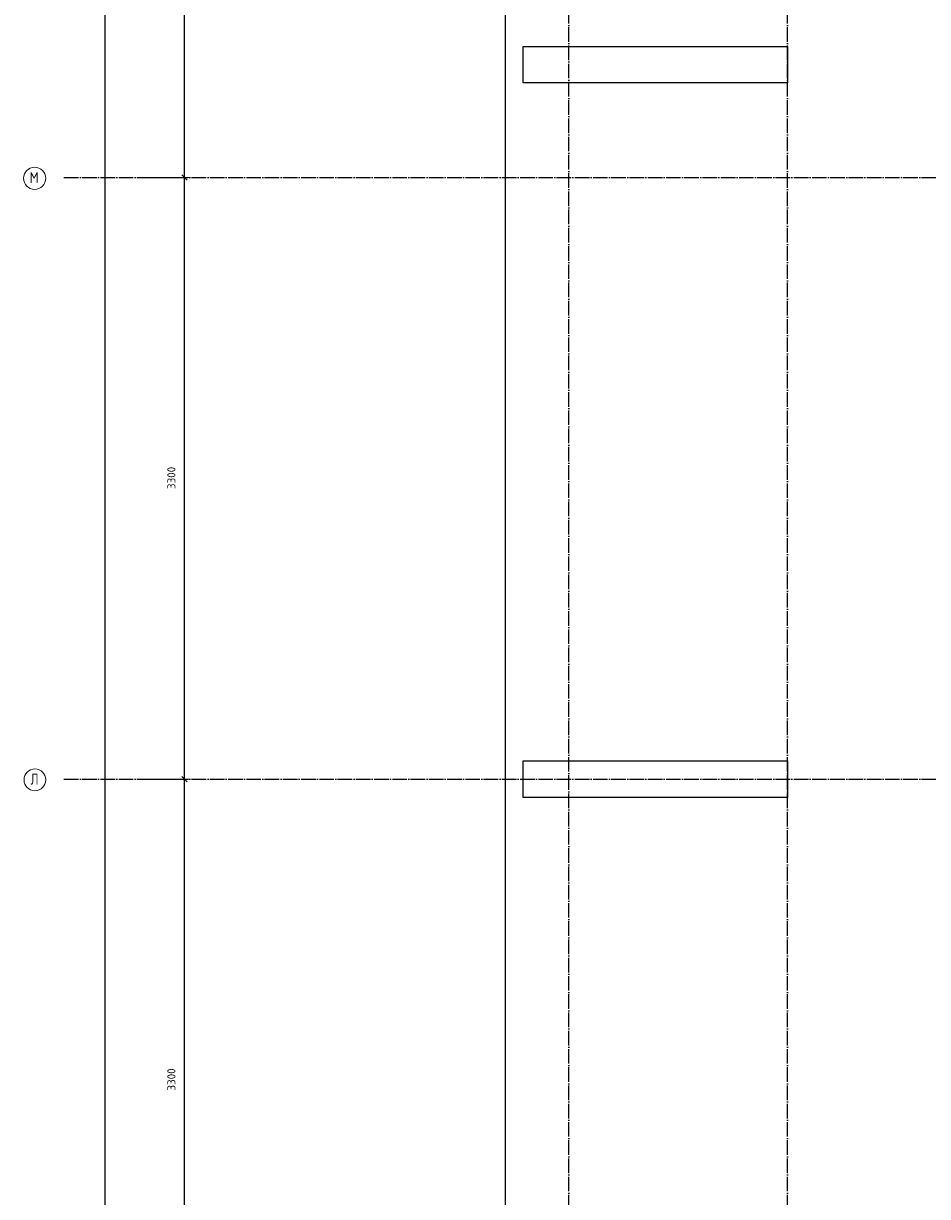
# Model space of a CAD drawing. Header units: millimetres. Extents: x -2995 to 47287, y -2809 to 58122.
# Tile 41 of 143: x -2992 to 1968, y 26110 to 32545. Entities that reach past the tile are written whole.
import ezdxf

# ---------------------------------------------------------------- set-up
doc = ezdxf.new("R2010")
doc.units = ezdxf.units.MM
doc.header["$PDMODE"] = 65
doc.linetypes.add('______11', pattern=[100, 80, -10, 0, -10])
doc.linetypes.add('______5', pattern=[220, 160, -20, 20, -20])
doc.layers.add('Standard', color=7, linetype='Continuous', lineweight=25)
doc.layers.add('Размерная линия_ общее', color=7, linetype='Continuous', lineweight=13)
doc.layers.add('Осевая линия_ общее', color=7, linetype='______5', lineweight=13, true_color=0xa0a0a0)
doc.styles.add('ISOCPEUR', font='ISOCPEUR')
doc.dimstyles.new('DIMSTYLE_3', dxfattribs={"dimtxt": 44, "dimasz": 50, "dimexe": 0, "dimexo": 0, "dimgap": 22, "dimtad": 2, "dimdec": 0, "dimrnd": 5, "dimzin": 12, "dimdsep": 46, "dimtxsty": 'ISOCPEUR', "dimblk1": 'ALL_ML_STRICH', "dimblk2": 'ALL_ML_STRICH', "dimsah": 1, "dimcen": 0, "dimclrd": 7, "dimclre": 256, "dimclrt": 7, "dimadec": 0, "dimazin": 0, "dimtfac": 1, "dimtdec": 0, "dimtix": 1, "dimtmove": 2, "dimatfit": 3, "dimfxl": 0, "dimtzin": 0, "dimlwd": 0, "dimlwe": -3, "dimarcsym": 0})

# ---------------------------------------------------------------- blocks, each defined once
blk = doc.blocks.new('ALL_ML_STRICH')
at = {"color": 0, "linetype": 'ByBlock', "lineweight": -2}
for p, q in [((-1, 0), (0.5, 0)), ((-0.3, -0.3), (0.3, 0.3)), ((0, -0.5), (0, 0.5))]:
    blk.add_line(p, q, dxfattribs=at)
blk = doc.blocks.new('*D148')
at = {"layer": 'DEFPOINTS', "color": 7, "linetype": 'Continuous', "lineweight": 13, "transparency": 33554687}
for p in [(-2417.8, 46490), (-2783, 0), (-2544.2, 0)]:
    blk.add_point(p, dxfattribs=at)
at = {"layer": 'Размерная линия_ общее', "color": 253, "linetype": 'Continuous', "lineweight": -2, "true_color": 0xa0a0a0, "transparency": 33554687}
for p, q in [((-2437.8, 46490), (-2544.2, 46490)), ((-2763, 0), (-2544.2, 0))]:
    blk.add_line(p, q, dxfattribs=at)
at = {"layer": 'Размерная линия_ общее', "color": 7, "linetype": 'Continuous', "lineweight": -2, "transparency": 33554687}
blk.add_line((-2544.2, 0), (-2544.2, 46490), dxfattribs=at)
at = {"layer": 'Размерная линия_ общее', "color": 7, "linetype": 'Continuous', "lineweight": 13, "transparency": 33554687, "xscale": 50, "yscale": 50, "zscale": 50}
for p, rotation in [((-2544.2, 46490), 90), ((-2544.2, 0), 270)]:
    blk.add_blockref('ALL_ML_STRICH', p, dxfattribs=dict(at, rotation=rotation))
at = {"layer": 'Размерная линия_ общее', "color": 7, "linetype": 'Continuous', "lineweight": 13, "transparency": 33554687, "insert": (-2616.2, 23242.8), "char_height": 44, "width": 220, "attachment_point": 5, "rotation": 90, "style": 'ISOCPEUR'}
blk.add_mtext('\\A1;{46490}', dxfattribs=at)
blk = doc.blocks.new('*D157')
at = {"layer": 'DEFPOINTS', "color": 7, "linetype": 'Continuous', "lineweight": 13, "transparency": 33554687}
for p in [(-2423.8, 28400), (-2423.8, 25100), (-2108.6, 25100)]:
    blk.add_point(p, dxfattribs=at)
at = {"layer": 'Размерная линия_ общее', "color": 253, "linetype": 'Continuous', "lineweight": -2, "true_color": 0xa0a0a0, "transparency": 33554687}
for p, q in [((-2323.8, 28400), (-2108.6, 28400)), ((-2323.8, 25100), (-2108.6, 25100))]:
    blk.add_line(p, q, dxfattribs=at)
at = {"layer": 'Размерная линия_ общее', "color": 7, "linetype": 'Continuous', "lineweight": -2, "transparency": 33554687}
blk.add_line((-2108.6, 25100), (-2108.6, 28400), dxfattribs=at)
at = {"layer": 'Размерная линия_ общее', "color": 7, "linetype": 'Continuous', "lineweight": 13, "transparency": 33554687, "xscale": 50, "yscale": 50, "zscale": 50}
for p, rotation in [((-2108.6, 28400), 90), ((-2108.6, 25100), 270)]:
    blk.add_blockref('ALL_ML_STRICH', p, dxfattribs=dict(at, rotation=rotation))
at = {"layer": 'Размерная линия_ общее', "color": 7, "linetype": 'Continuous', "lineweight": 13, "transparency": 33554687, "insert": (-2180.6, 26752.2), "char_height": 44, "width": 176, "attachment_point": 5, "rotation": 90, "style": 'ISOCPEUR'}
blk.add_mtext('\\A1;{3300}', dxfattribs=at)
blk = doc.blocks.new('*D158')
at = {"layer": 'DEFPOINTS', "color": 7, "linetype": 'Continuous', "lineweight": 13, "transparency": 33554687}
for p in [(-2423.8, 31700), (-2423.8, 28400), (-2108.6, 28400)]:
    blk.add_point(p, dxfattribs=at)
at = {"layer": 'Размерная линия_ общее', "color": 253, "linetype": 'Continuous', "lineweight": -2, "true_color": 0xa0a0a0, "transparency": 33554687}
for p, q in [((-2323.8, 31700), (-2108.6, 31700)), ((-2323.8, 28400), (-2108.6, 28400))]:
    blk.add_line(p, q, dxfattribs=at)
at = {"layer": 'Размерная линия_ общее', "color": 7, "linetype": 'Continuous', "lineweight": -2, "transparency": 33554687}
blk.add_line((-2108.6, 28400), (-2108.6, 31700), dxfattribs=at)
at = {"layer": 'Размерная линия_ общее', "color": 7, "linetype": 'Continuous', "lineweight": 13, "transparency": 33554687, "xscale": 50, "yscale": 50, "zscale": 50}
for p, rotation in [((-2108.6, 31700), 90), ((-2108.6, 28400), 270)]:
    blk.add_blockref('ALL_ML_STRICH', p, dxfattribs=dict(at, rotation=rotation))
at = {"layer": 'Размерная линия_ общее', "color": 7, "linetype": 'Continuous', "lineweight": 13, "transparency": 33554687, "insert": (-2180.6, 30052.2), "char_height": 44, "width": 176, "attachment_point": 5, "rotation": 90, "style": 'ISOCPEUR'}
blk.add_mtext('\\A1;{3300}', dxfattribs=at)
blk = doc.blocks.new('*D159')
at = {"layer": 'DEFPOINTS', "color": 7, "linetype": 'Continuous', "lineweight": 13, "transparency": 33554687}
for p in [(-2423.8, 35620), (-2423.8, 31700), (-2108.6, 31700)]:
    blk.add_point(p, dxfattribs=at)
at = {"layer": 'Размерная линия_ общее', "color": 253, "linetype": 'Continuous', "lineweight": -2, "true_color": 0xa0a0a0, "transparency": 33554687}
for p, q in [((-2323.8, 35620), (-2108.6, 35620)), ((-2323.8, 31700), (-2108.6, 31700))]:
    blk.add_line(p, q, dxfattribs=at)
at = {"layer": 'Размерная линия_ общее', "color": 7, "linetype": 'Continuous', "lineweight": -2, "transparency": 33554687}
blk.add_line((-2108.6, 31700), (-2108.6, 35620), dxfattribs=at)
at = {"layer": 'Размерная линия_ общее', "color": 7, "linetype": 'Continuous', "lineweight": 13, "transparency": 33554687, "xscale": 50, "yscale": 50, "zscale": 50}
for p, rotation in [((-2108.6, 35620), 90), ((-2108.6, 31700), 270)]:
    blk.add_blockref('ALL_ML_STRICH', p, dxfattribs=dict(at, rotation=rotation))
at = {"layer": 'Размерная линия_ общее', "color": 7, "linetype": 'Continuous', "lineweight": 13, "transparency": 33554687, "insert": (-2180.6, 33662.2), "char_height": 44, "width": 176, "attachment_point": 5, "rotation": 90, "style": 'ISOCPEUR'}
blk.add_mtext('\\A1;{3920}', dxfattribs=at)
blk = doc.blocks.new('СЛОЖНЫЙ_ОБЪЕКТ_0')
at = {"layer": 'Осевая линия_ общее', "color": 253, "linetype": '______11', "lineweight": -3, "true_color": 0xa0a0a0, "transparency": 33554687}
for p, q in [((0, -2590), (0, 47490)), ((1200, -2590), (1200, 47490)), ((-2770, 31700), (18570, 31700)), ((-2770, 28400), (14470, 28400))]:
    blk.add_line(p, q, dxfattribs=at)
at = {"layer": 'Осевая линия_ общее', "color": 7, "linetype": 'Continuous', "lineweight": 13, "transparency": 33554687}
for centre, radius in [((-2930.8, 31696.1), 61.2), ((-2929.2, 28396.1), 59.8)]:
    blk.add_circle(centre, radius, dxfattribs=at)
at = {"layer": 'Осевая линия_ общее', "color": 7, "linetype": 'Continuous', "lineweight": 13, "transparency": 33554687, "char_height": 60, "attachment_point": 7, "style": 'ISOCPEUR'}
for s, insert, width in [('\\W0.82;М', (-2957.8, 31670), 78.529), ('\\W0.80;Л', (-2953.2, 28370), 71.966)]:
    blk.add_mtext(s, dxfattribs=dict(at, insert=insert, width=width))

msp = doc.modelspace()

# ---------------------------------------------------------------- linework, layer by layer
at = {"color": 7, "linetype": 'Continuous', "lineweight": 25, "transparency": 33554687}
for p, q in [((-250, 32220), (-250, 32420)), ((-250, 32420), (1200, 32420)), ((1200, 32420), (1200, 32220)), ((1200, 32220), (-250, 32220)), ((-250, 28300), (-250, 28500)), ((-250, 28500), (1200, 28500)), ((1200, 28500), (1200, 28300)), ((1200, 28300), (-250, 28300))]:
    msp.add_line(p, q, dxfattribs=at)
at = {"layer": 'Standard', "color": 7, "linetype": 'Continuous', "lineweight": 25, "transparency": 33554687}
msp.add_lwpolyline([(-350, -350.2), (25250, -350.2), (25250, 46690), (-350, 46690), (-350, -350.2)], dxfattribs=at)

# ---------------------------------------------------------------- block references
at = {"layer": 'Осевая линия_ общее', "color": 253, "linetype": '______11', "lineweight": -3, "true_color": 0xa0a0a0, "transparency": 33554687}
msp.add_blockref('СЛОЖНЫЙ_ОБЪЕКТ_0', (0, 0), dxfattribs=at)

# ---------------------------------------------------------------- dimensions: what is measured, and where the dimension line sits
at = {"layer": 'Размерная линия_ общее', "color": 7, "linetype": 'Continuous', "lineweight": 13, "transparency": 33554687}
for base, p1, p2, picture, middle in [((-2544.2, 46490), (-2763, 0), (-2437.8, 46490), '*D148', (-2616.2, 23242.8)), ((-2108.6, 35620), (-2323.8, 31700), (-2323.8, 35620), '*D159', (-2180.6, 33662.2)), ((-2108.6, 31700), (-2323.8, 28400), (-2323.8, 31700), '*D158', (-2180.6, 30052.2)), ((-2108.6, 28400), (-2323.8, 25100), (-2323.8, 28400), '*D157', (-2180.6, 26752.2))]:
    dim = msp.add_linear_dim(base=base, p1=p1, p2=p2, angle=90, dimstyle='DIMSTYLE_3', override={"dimpost": '<>', "dimclrd": 7, "dimclre": 253, "dimclrt": 7, "dimlwd": 0, "dimlwe": 65533}, dxfattribs=at)
    dim.commit()
    dim.dimension.update_dxf_attribs({"geometry": picture, "text_midpoint": middle, "dimtype": 160})

doc.saveas('drawing.dxf')
